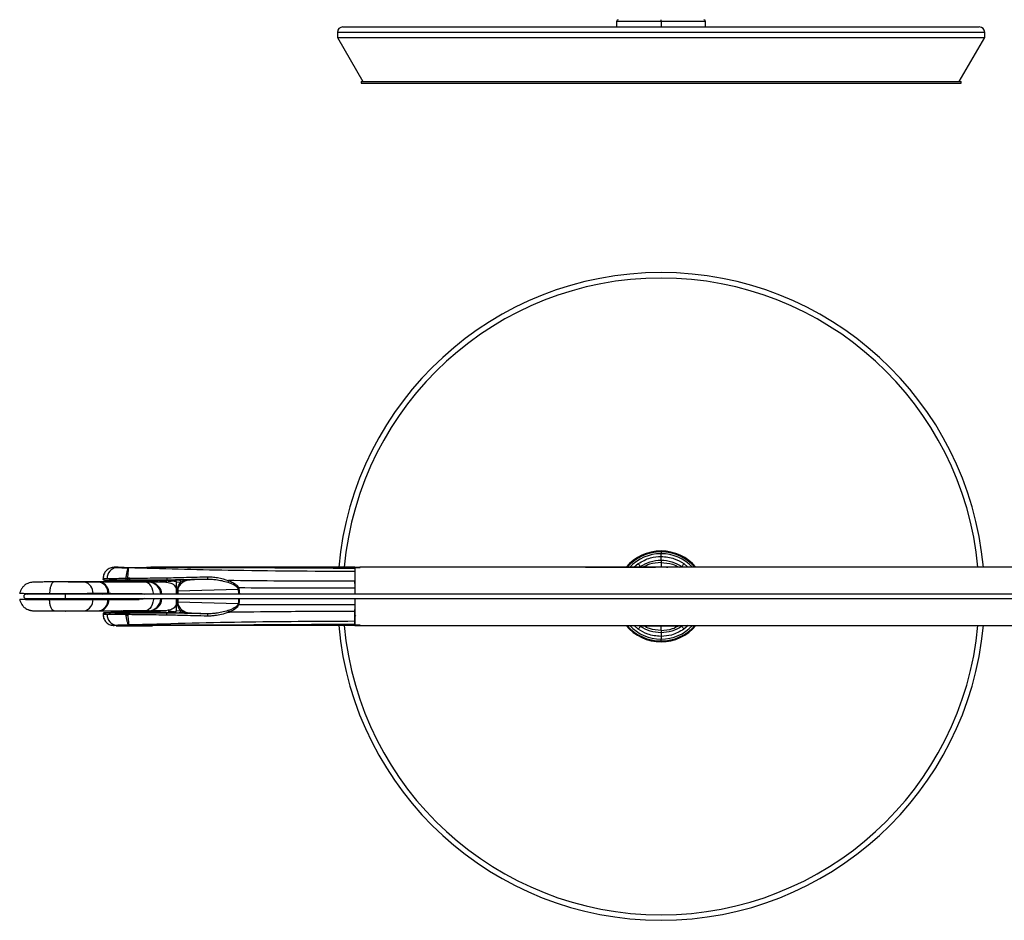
# Model space of a CAD drawing. Header units: millimetres. Extents: x 344 to 1211, y 459 to 1187.
# Tile 1 of 17: x 344 to 615, y 459 to 707. Entities that reach past the tile are written whole.
import ezdxf

# ---------------------------------------------------------------- set-up
doc = ezdxf.new("R2010")
doc.units = ezdxf.units.MM
doc.header["$LTSCALE"] = 5

msp = doc.modelspace()

# ---------------------------------------------------------------- linework, layer by layer
at = {"color": 7, "linetype": 'Continuous', "lineweight": 25}
for p, q in [((520.46, 706.25), (520.46, 706.75)), ((432.96, 704.77), (607.96, 704.77)), ((508.21, 706.25), (508.21, 704.77)), ((520.46, 706.25), (508.21, 706.25)), ((520.46, 706.25), (520.46, 704.77)), ((532.71, 706.25), (520.46, 706.25)), ((532.71, 704.77), (532.71, 706.25)), ((431.46, 703.27), (431.46, 701.89)), ((609.46, 703.27), (431.46, 703.27)), ((431.46, 701.89), (438.46, 689.77)), ((431.46, 701.89), (609.46, 701.89)), ((602.46, 689.77), (609.46, 701.89)), ((609.46, 701.89), (609.46, 703.27)), ((437.96, 689.77), (437.96, 689.27)), ((437.96, 689.77), (520.46, 689.77)), ((437.96, 689.27), (520.46, 689.27)), ((520.46, 689.77), (602.96, 689.77)), ((520.46, 689.27), (602.96, 689.27)), ((602.96, 689.27), (602.96, 689.77)), ((520.46, 560.51), (520.46, 560.01)), ((520.46, 559.24), (520.46, 560.01)), ((370.05, 556.26), (369.62, 556.23)), ((371.15, 556.26), (370.05, 556.26)), ((371.15, 556.26), (371.39, 556.24)), ((371.88, 556.24), (373.38, 556.24)), ((373.38, 556.24), (379.41, 556.24)), ((436.25, 556.26), (380.15, 556.26)), ((436.25, 556.26), (437.65, 556.26)), ((436.25, 556.2), (436.25, 555.93)), ((436.25, 556.19), (436.25, 556.2)), ((436.25, 556.2), (437.62, 556.2)), ((436.25, 556.19), (436.25, 548.82)), ((436.25, 556.19), (437.75, 556.19)), ((436.25, 555.93), (436.25, 555.09)), ((436.25, 555.09), (436.25, 552.41)), ((437.62, 556.2), (437.62, 556.19)), ((437.75, 556.26), (437.65, 556.26)), ((437.65, 556.19), (437.65, 556.26)), ((744.75, 556.26), (437.75, 556.26)), ((437.75, 556.19), (437.75, 556.26)), ((499.73, 556.26), (518.92, 556.26)), ((513.01, 556.26), (514.19, 557.28)), ((514.53, 556.26), (514.76, 556.46)), ((520.46, 557.59), (520.46, 556.26)), ((522, 556.26), (522.37, 556.26)), ((526.16, 556.46), (526.39, 556.26)), ((526.73, 557.28), (527.84, 556.26)), ((367.05, 553.11), (367.17, 553.12)), ((367.45, 552.71), (370.65, 552.71)), ((368.17, 553.21), (368.79, 553.19)), ((370.65, 552.71), (370.63, 552.35)), ((370.63, 552.35), (373.53, 552.25)), ((380.66, 552.35), (370.63, 552.35)), ((379.75, 552.75), (371.51, 552.75)), ((377.76, 552.25), (380.66, 552.35)), ((382.43, 552.67), (380.14, 552.25)), ((382.59, 552.67), (380.3, 552.25)), ((382.76, 552.67), (380.46, 552.25)), ((380.66, 552.35), (380.65, 552.71)), ((380.65, 552.71), (384.55, 552.71)), ((382.43, 552.67), (380.65, 552.61)), ((382.52, 552.71), (382.43, 552.67)), ((382.68, 552.71), (382.59, 552.67)), ((382.85, 552.71), (382.76, 552.67)), ((384.55, 552.71), (384.55, 552.83)), ((386.64, 552.71), (384.55, 552.71)), ((386.61, 552.49), (384.9, 552.29)), ((386.99, 552.57), (386.61, 552.49)), ((386.61, 552.49), (387.13, 552.32)), ((387.99, 552.76), (386.72, 552.7)), ((387.99, 552.76), (388.39, 552.78)), ((395.83, 553.01), (391.38, 552.89)), ((436.25, 552.41), (436.25, 550.52)), ((356.52, 552.25), (353.56, 552.25)), ((356.68, 552.25), (353.75, 552.25)), ((356.95, 552.25), (356.61, 552.25)), ((366.08, 552.17), (356.68, 552.25)), ((372.44, 552.25), (356.95, 552.25)), ((366.34, 552.17), (357.05, 552.25)), ((372.55, 552.25), (357.05, 552.25)), ((366.08, 552.17), (361.99, 552.19)), ((378.59, 552.21), (366.34, 552.17)), ((372.55, 552.25), (372.44, 552.25)), ((377.76, 552.25), (373.53, 552.25)), ((373.65, 552.25), (373.65, 552.23)), ((377.65, 552.21), (377.65, 552.25)), ((380.46, 552.25), (377.65, 552.25)), ((378.94, 552.22), (379.56, 552.22)), ((379.03, 552.22), (379.67, 552.22)), ((384.28, 552.22), (379.72, 552.22)), ((380.14, 552.25), (380.3, 552.25)), ((380.3, 552.25), (380.46, 552.25)), ((380.46, 552.25), (384.28, 552.22)), ((384.56, 552.25), (384.28, 552.22)), ((384.28, 552.22), (384.93, 552.08)), ((387.15, 552.21), (388.43, 552.26)), ((387.15, 552.21), (387.15, 548.96)), ((387.38, 549.74), (387.38, 548.86)), ((404.16, 550.2), (387.56, 549.74)), ((387.56, 549.74), (387.56, 548.86)), ((436.25, 550.52), (436.25, 548.86)), ((344.15, 549.11), (345.75, 549.05)), ((345.75, 547.46), (344.15, 547.4)), ((345.75, 549.05), (363.04, 549.05)), ((345.75, 547.46), (363.04, 547.46)), ((356.69, 548.86), (345.83, 548.86)), ((345.83, 547.66), (356.69, 547.66)), ((753.36, 548.86), (356.69, 548.86)), ((356.69, 547.66), (753.36, 547.66)), ((363.04, 549.05), (364, 549.11)), ((363.04, 549.05), (367.3, 549.05)), ((364, 547.4), (363.04, 547.46)), ((363.04, 547.46), (367.3, 547.46)), ((367.3, 549.05), (368.26, 549.11)), ((367.3, 549.05), (376.95, 549.05)), ((368.26, 547.4), (367.3, 547.46)), ((367.3, 547.46), (376.95, 547.46)), ((387.15, 547.66), (387.15, 544.3)), ((387.38, 547.66), (387.38, 546.77)), ((387.56, 547.66), (387.56, 546.77)), ((436.25, 547.66), (436.25, 540.32)), ((436.25, 547.66), (436.25, 545.99)), ((353.56, 544.26), (356.52, 544.26)), ((353.75, 544.26), (356.68, 544.26)), ((356.68, 544.26), (366.08, 544.34)), ((356.69, 544.26), (356.95, 544.26)), ((356.95, 544.26), (372.44, 544.26)), ((357.05, 544.26), (366.34, 544.34)), ((357.05, 544.26), (372.55, 544.26)), ((361.99, 544.32), (366.08, 544.34)), ((366.34, 544.34), (378.59, 544.3)), ((372.04, 544.26), (369.24, 544.16)), ((372.04, 544.26), (379.26, 544.26)), ((372.15, 544.26), (372.15, 544.26)), ((379.56, 544.29), (378.94, 544.29)), ((379.17, 544.28), (379.03, 544.29)), ((379.67, 544.29), (379.03, 544.29)), ((379.12, 544.26), (380.46, 544.26)), ((379.15, 544.26), (379.15, 544.28)), ((382.06, 544.16), (379.26, 544.26)), ((379.72, 544.29), (384.28, 544.29)), ((380.3, 544.26), (380.14, 544.26)), ((380.35, 544.22), (380.14, 544.26)), ((380.3, 544.26), (380.19, 544.26)), ((380.46, 544.26), (380.3, 544.26)), ((380.55, 544.21), (380.3, 544.26)), ((384.28, 544.29), (380.46, 544.26)), ((380.76, 544.2), (380.46, 544.26)), ((384.93, 544.44), (384.28, 544.29)), ((384.56, 544.26), (384.28, 544.29)), ((386.61, 544.02), (384.9, 544.22)), ((388.43, 544.25), (387.15, 544.3)), ((387.56, 546.77), (404.16, 546.31)), ((436.25, 545.99), (436.25, 544.1)), ((367.17, 543.39), (367.05, 543.41)), ((367.12, 543.26), (367.05, 543.26)), ((367.45, 543.81), (372.1, 543.81)), ((368.79, 543.32), (368.17, 543.3)), ((369.24, 544.16), (369.25, 543.91)), ((369.24, 544.16), (382.06, 544.16)), ((369.25, 543.91), (382.05, 543.91)), ((372.15, 543.91), (372.15, 543.81)), ((379.15, 543.81), (379.15, 543.91)), ((379.5, 543.81), (379.15, 543.89)), ((379.15, 543.88), (379.45, 543.81)), ((379.2, 543.81), (384.55, 543.81)), ((382.43, 543.84), (380.33, 543.91)), ((382.05, 543.91), (382.06, 544.16)), ((382.76, 543.84), (382.05, 543.97)), ((382.59, 543.84), (382.05, 543.94)), ((382.43, 543.84), (382.05, 543.91)), ((382.52, 543.81), (382.43, 543.84)), ((382.68, 543.81), (382.59, 543.84)), ((382.85, 543.81), (382.76, 543.84)), ((384.55, 543.68), (384.55, 543.81)), ((384.55, 543.81), (386.64, 543.81)), ((386.61, 544.02), (387.13, 544.19)), ((386.99, 543.94), (386.61, 544.02)), ((386.72, 543.81), (387.99, 543.75)), ((388.37, 543.73), (387.99, 543.75)), ((391.38, 543.62), (395.83, 543.5)), ((436.25, 544.1), (436.25, 541.42)), ((436.27, 542.69), (436.27, 544.06)), ((370.05, 540.26), (369.62, 540.29)), ((370.8, 540.26), (370.05, 540.26)), ((370.8, 540.25), (370.65, 540.11)), ((373.85, 540.11), (370.65, 540.11)), ((380.65, 540.11), (373.85, 540.11)), ((436.25, 540.26), (380.5, 540.26)), ((436.25, 541.42), (436.25, 540.58)), ((436.25, 540.58), (436.25, 540.31)), ((437.75, 540.32), (436.25, 540.32)), ((436.25, 540.31), (437.62, 540.31)), ((436.25, 540.26), (437.65, 540.26)), ((437.65, 540.26), (437.65, 540.32)), ((437.65, 540.26), (437.75, 540.26)), ((437.75, 540.26), (437.75, 540.32)), ((437.75, 540.26), (744.75, 540.26)), ((499.73, 540.26), (518.8, 540.26)), ((514.19, 539.23), (513.08, 540.26)), ((514.76, 540.05), (514.53, 540.26)), ((515.61, 540.26), (515.46, 540.11)), ((521.85, 540.11), (515.46, 540.11)), ((520.46, 538.92), (520.46, 540.11)), ((525.46, 540.11), (521.85, 540.11)), ((525.46, 540.11), (525.31, 540.26)), ((526.39, 540.26), (526.16, 540.05)), ((527.9, 540.26), (526.73, 539.23)), ((520.46, 537.27), (520.46, 536.5)), ((520.46, 536.01), (520.46, 536.5))]:
    msp.add_line(p, q, dxfattribs=at)
at = {"color": 7, "linetype": 'Continuous', "lineweight": 25, "flags": 128}
for points in [[(520.46, 558.25), (520.46, 558.27), (520.46, 558.33), (520.46, 558.42), (520.46, 558.55), (520.46, 558.7), (520.46, 558.87), (520.46, 559.05), (520.46, 559.24)], [(372.08, 556.2), (371.34, 556.2), (370.75, 556.2)], [(514.76, 556.46), (514.75, 556.48), (514.71, 556.53), (514.66, 556.6), (514.59, 556.7), (514.5, 556.83), (514.41, 556.97), (514.3, 557.12), (514.19, 557.28)], [(526.16, 556.46), (526.17, 556.48), (526.2, 556.53), (526.26, 556.6), (526.33, 556.7), (526.41, 556.83), (526.51, 556.97), (526.62, 557.12), (526.73, 557.28)], [(374.37, 553.26), (374.12, 553.26), (373.92, 553.27)], [(357.05, 552.25), (357.03, 552.25), (357, 552.25), (356.97, 552.25), (356.95, 552.25), (356.95, 552.25)], [(380.91, 548.86), (380.88, 549.15), (380.75, 549.85), (380.53, 550.51), (380.24, 551.08), (379.89, 551.55), (379.48, 551.91), (379.05, 552.13), (378.59, 552.21)], [(345.75, 549.05), (346.05, 548.99), (346.26, 548.86)], [(346.26, 547.66), (346.05, 547.52), (345.75, 547.46)], [(362.73, 548.86), (362.86, 548.99), (363.04, 549.05)], [(363.04, 547.46), (362.86, 547.52), (362.73, 547.66)], [(364.27, 549.11), (366.5, 549.11), (368.26, 549.11)], [(364.27, 547.4), (366.5, 547.4), (368.26, 547.4)], [(366.99, 548.86), (367.12, 548.99), (367.3, 549.05)], [(367.3, 547.46), (367.12, 547.52), (366.99, 547.66)], [(368.26, 549.11), (368.32, 549.11), (368.36, 549.11)], [(368.36, 547.4), (368.31, 547.4), (368.26, 547.4)], [(380.91, 547.66), (380.88, 547.37), (380.75, 546.66), (380.53, 546), (380.24, 545.43), (379.89, 544.96), (379.48, 544.6), (379.05, 544.38), (378.59, 544.3)], [(374.37, 543.25), (374.12, 543.25), (373.92, 543.24)], [(436.25, 540.31), (436.26, 541.68), (436.27, 542.69)], [(371.65, 540.31), (371.15, 540.31), (370.75, 540.31)], [(514.76, 540.05), (514.75, 540.03), (514.71, 539.98), (514.66, 539.91), (514.59, 539.81), (514.5, 539.68), (514.41, 539.54), (514.3, 539.39), (514.19, 539.23)], [(526.16, 540.05), (526.17, 540.03), (526.2, 539.98), (526.26, 539.91), (526.33, 539.81), (526.41, 539.68), (526.51, 539.54), (526.62, 539.39), (526.73, 539.23)], [(520.46, 538.26), (520.46, 538.24), (520.46, 538.18), (520.46, 538.09), (520.46, 537.96), (520.46, 537.81), (520.46, 537.64), (520.46, 537.46), (520.46, 537.27)]]:
    msp.add_lwpolyline(points, dxfattribs=at)
at = {"color": 7, "linetype": 'Continuous', "lineweight": 25}
for centre, radius, start, end in [((508.71, 706.25), 0.5, 90.5, 180), ((532.21, 706.25), 0.5, 0, 89.5), ((432.96, 703.27), 1.5, 90, 180), ((607.96, 703.27), 1.5, 0, 90), ((520.46, 548.26), 89, 5.1571, 174.8429), ((520.46, 548.26), 87.5, 5.2458, 174.7542), ((520.46, 548.26), 12.5, 39.7918, 140.2082), ((520.46, 548.26), 12.25, 90, 139.2272), ((520.46, 548.26), 12.25, 40.7728, 90), ((520.46, 548.26), 11.75, 90, 137.1096), ((520.46, 548.26), 11.75, 42.8904, 90), ((371.05, 553.34), 2.88, 95.8398, 182.6433), ((370.05, 553.26), 3, 155.8974, 180), ((373.86, 553.16), 0.581, 170.0508, 213.4603), ((371.65, 553.15), 2.18, 351.801, 2.6431), ((366.7, 553.15), 7.16, 357.4913, 0.8217), ((370.52, 553.15), 3.41, 354.7061, 1.735), ((370.98, 553.15), 3.4, 354.6517, 1.771), ((387.96, 552.29), 0.476, 356.9988, 85.9376), ((392.91, 553.37), 2.94, 352.9449, 5.4776), ((403.17, 551.83), 1.85, 154.2753, 169.9959), ((356.52, 534.6), 17.66, 89.4679, 90.5321), ((356.62, 544.23), 8.02, 89.2413, 90.0528), ((361.25, 549.26), 3.03, 357.2089, 75.8854), ((365.35, 549.24), 3.01, 357.4693, 75.9826), ((365.59, 549.22), 3.04, 357.9649, 75.6599), ((379.33, 548.62), 3.6, 3.7091, 86.3443), ((379.49, 548.58), 3.64, 4.2797, 87.2914), ((379.58, 548.55), 3.67, 4.7694, 87.778), ((405.46, 547.59), 3.23, 111.5939, 115.5457), ((404.95, 546.78), 3.51, 99.6518, 103.0771), ((345.83, 548.26), 0.6, 90, 270), ((346.81, 548.26), 9.9, 356.5246, 3.4754), ((361.25, 547.25), 3.03, 284.1146, 2.7911), ((365.35, 547.27), 3.01, 284.0174, 2.5307), ((365.59, 547.29), 3.04, 284.3401, 2.0351), ((379.33, 547.89), 3.6, 273.6556, 356.2909), ((379.49, 547.93), 3.64, 272.7086, 355.7203), ((379.58, 547.96), 3.67, 272.222, 355.2306), ((356.52, 561.92), 17.66, 269.4679, 270.5321), ((356.62, 552.28), 8.03, 269.947, 270.7584), ((356.95, 547.91), 3.65, 270.0001, 271.6466), ((387.96, 544.22), 0.476, 274.0619, 3.0021), ((403.17, 544.68), 1.85, 190.0044, 205.7248), ((405.46, 548.92), 3.23, 244.462, 248.4127), ((404.95, 549.73), 3.51, 256.9232, 260.3485), ((370.05, 543.26), 3, 180, 204.1028), ((371.05, 543.17), 2.88, 177.3566, 264.1601), ((373.94, 543.37), 0.664, 152.1922, 188.201), ((380.85, 536.04), 10.36, 136.1818, 136.7508), ((395.2, 563.21), 29.36, 223.0994, 223.2418), ((370.52, 543.36), 3.41, 358.2649, 5.294), ((370.98, 543.36), 3.4, 358.229, 5.3483), ((392.91, 543.14), 2.94, 354.5224, 7.0551), ((520.46, 548.26), 89, 185.1571, 354.8429), ((520.46, 548.26), 87.5, 185.2458, 354.7542), ((520.46, 548.26), 12.5, 219.7918, 320.2082), ((520.46, 548.26), 12.25, 220.7728, 270), ((520.46, 548.26), 11.75, 222.8904, 270), ((520.46, 548.26), 12.25, 270, 319.2272), ((520.46, 548.26), 11.75, 270, 317.1096)]:
    msp.add_arc(centre, radius, start, end, dxfattribs=at)
for points, knots in [([(514.19, 557.28), (515.28, 557.9), (517.24, 559.02), (519.47, 559.18), (520.46, 559.24)], [0, 0, 0, 0, 0.559699, 1, 1, 1, 1]), ([(514.76, 556.46), (515.64, 556.98), (517.4, 558.01), (519.44, 558.17), (520.46, 558.25)], [0, 0, 0, 0, 0.500029, 1, 1, 1, 1]), ([(520.46, 559.24), (521.71, 559.13), (523.95, 558.94), (525.88, 557.78), (526.73, 557.28)], [0, 0, 0, 0, 0.558959, 1, 1, 1, 1]), ([(520.46, 558.25), (521.48, 558.17), (523.52, 558.01), (525.28, 556.98), (526.16, 556.46)], [0, 0, 0, 0, 0.49997, 1, 1, 1, 1]), ([(520.46, 558.25), (520.46, 558.21), (520.46, 558.13), (520.46, 557.75), (520.46, 557.59)], [0, 0, 0, 0, 0.559973, 1, 1, 1, 1]), ([(370.08, 556.25), (369.7, 556.22), (369.12, 556.16), (368.41, 555.78), (367.93, 555.39), (367.54, 554.9), (367.16, 554.2), (367.1, 553.61), (367.07, 553.23)], [0, 0, 0, 0, 0.23922, 0.368208, 0.499998, 0.631789, 0.760778, 1, 1, 1, 1]), ([(370.05, 556.26), (370.09, 556.25), (370.16, 556.25), (370.57, 556.22), (370.75, 556.2)], [0, 0, 0, 0, 0.561089, 1, 1, 1, 1]), ([(370.75, 556.2), (370.95, 556.2), (371.35, 556.18), (372.41, 556.16), (373.38, 556.12), (374.03, 556.09)], [0, 0, 0, 0, 0.240347, 0.489901, 1, 1, 1, 1]), ([(372.08, 556.2), (371.81, 556.22), (371.27, 556.25), (371.19, 556.25), (371.15, 556.26)], [0, 0, 0, 0, 0.503051, 1, 1, 1, 1]), ([(379.27, 556.19), (379.05, 556.18), (378.61, 556.15), (377.74, 556.1), (376.76, 556.08), (375.71, 556.09), (374.66, 556.12), (373.68, 556.15), (372.78, 556.17), (372.32, 556.19), (372.08, 556.2)], [0, 0, 0, 0, 0.117829, 0.242202, 0.36989, 0.498375, 0.624845, 0.747346, 0.871289, 1, 1, 1, 1]), ([(374.03, 556.09), (373.99, 556.08), (373.95, 556.06), (373.88, 555.97), (373.81, 555.85), (373.75, 555.68), (373.71, 555.56), (373.68, 555.46), (373.62, 555.26), (373.57, 555.01), (373.51, 554.72), (373.47, 554.5), (373.43, 554.29), (373.41, 554.12), (373.35, 553.77), (373.31, 553.44), (373.28, 553.26)], [0, 0, 0, 0, 0.125049, 0.147313, 0.250421, 0.37581, 0.378078, 0.394468, 0.501262, 0.58663, 0.61242, 0.751813, 0.753775, 0.769629, 0.876299, 1, 1, 1, 1]), ([(373.81, 553.35), (373.85, 553.7), (373.94, 554.41), (374.02, 555.29), (374.05, 555.93), (374.03, 556.04), (374.03, 556.09)], [0, 0, 0, 0, 0.2491457, 0.4991041, 0.7494748, 1, 1, 1, 1]), ([(436.25, 555.09), (424.63, 555.15), (403.88, 555.25), (383.15, 555.84), (374.03, 556.09)], [0, 0, 0, 0, 0.559875, 1, 1, 1, 1]), ([(380.15, 556.26), (380.11, 556.25), (380.03, 556.24), (379.52, 556.21), (379.27, 556.19)], [0, 0, 0, 0, 0.495874, 1, 1, 1, 1]), ([(379.27, 556.19), (379.52, 556.21), (380.03, 556.24), (380.11, 556.25), (380.15, 556.26)], [0, 0, 0, 0, 0.503959, 1, 1, 1, 1]), ([(436.25, 555.93), (425.61, 556), (406.62, 556.12), (387.63, 556.17), (379.27, 556.19)], [0, 0, 0, 0, 0.5599938, 1, 1, 1, 1]), ([(436.25, 556.26), (436.25, 556.25), (436.25, 556.25), (436.25, 556.21), (436.25, 556.2)], [0, 0, 0, 0, 0.559982, 1, 1, 1, 1]), ([(437.65, 556.26), (437.64, 556.25), (437.63, 556.25), (437.63, 556.21), (437.62, 556.2)], [0, 0, 0, 0, 0.559098, 1, 1, 1, 1]), ([(514.76, 556.46), (514.81, 556.46), (514.88, 556.47), (514.95, 556.29), (514.97, 556.26)], [0, 0, 0, 0, 0.7922551, 1, 1, 1, 1]), ([(520.46, 557.59), (519.39, 557.51), (517.61, 557.38), (516.05, 556.56), (515.44, 556.23)], [0, 0, 0, 0, 0.6058879, 1, 1, 1, 1]), ([(520.46, 557.59), (521.53, 557.51), (523.28, 557.38), (524.83, 556.57), (525.43, 556.26)], [0, 0, 0, 0, 0.612858, 1, 1, 1, 1]), ([(526.16, 556.46), (526.1, 556.46), (526.04, 556.47), (525.97, 556.29), (525.95, 556.26)], [0, 0, 0, 0, 0.792255, 1, 1, 1, 1]), ([(367.05, 553.26), (367.09, 553.25), (367.19, 553.25), (367.83, 553.22), (368.17, 553.21)], [0, 0, 0, 0, 0.479869, 1, 1, 1, 1]), ([(367.45, 552.71), (367.4, 552.71), (367.32, 552.72), (367.23, 552.77), (367.16, 552.82), (367.11, 552.88), (367.06, 552.98), (367.05, 553.06), (367.05, 553.11)], [0, 0, 0, 0, 0.240146, 0.368893, 0.499996, 0.631633, 0.760536, 1, 1, 1, 1]), ([(367.17, 553.12), (367.27, 553.13), (367.44, 553.16), (368.35, 553.18), (368.79, 553.19)], [0, 0, 0, 0, 0.521984, 1, 1, 1, 1]), ([(367.45, 552.71), (367.54, 552.72), (367.71, 552.75), (368.67, 552.78), (369.1, 552.79)], [0, 0, 0, 0, 0.56075, 1, 1, 1, 1]), ([(368.79, 553.19), (369.41, 553.2), (370.67, 553.23), (372.41, 553.25), (373.28, 553.26)], [0, 0, 0, 0, 0.500375, 1, 1, 1, 1]), ([(368.79, 553.19), (368.79, 553.14), (368.8, 553.06), (368.84, 552.97), (368.88, 552.9), (368.93, 552.85), (369, 552.8), (369.06, 552.79), (369.1, 552.79)], [0, 0, 0, 0, 0.241382, 0.37075, 0.50247, 0.63383, 0.76216, 1, 1, 1, 1]), ([(369.1, 552.79), (369.78, 552.8), (370.99, 552.82), (372.64, 552.83), (373.37, 552.83)], [0, 0, 0, 0, 0.559809, 1, 1, 1, 1]), ([(373.28, 553.26), (373.38, 553.25), (373.57, 553.25), (373.75, 553.25), (373.83, 553.25)], [0, 0, 0, 0, 0.560037, 1, 1, 1, 1]), ([(373.37, 552.83), (373.45, 552.84), (373.6, 552.84), (373.75, 552.84), (373.81, 552.84)], [0, 0, 0, 0, 0.560049, 1, 1, 1, 1]), ([(373.81, 553.35), (373.82, 553.35), (373.84, 553.34), (373.85, 553.33), (373.86, 553.32)], [0, 0, 0, 0, 0.5469793, 1, 1, 1, 1]), ([(373.83, 553.25), (373.83, 553.26), (373.84, 553.27), (373.83, 553.3), (373.82, 553.33), (373.81, 553.34), (373.81, 553.35)], [0, 0, 0, 0, 0.2470439, 0.516903, 0.7472738, 1, 1, 1, 1]), ([(373.81, 552.84), (373.82, 552.84), (373.84, 552.84), (373.85, 552.84), (373.86, 552.84)], [0, 0, 0, 0, 0.5558559, 1, 1, 1, 1]), ([(373.83, 553.25), (373.84, 553.25), (373.85, 553.25), (373.86, 553.25), (373.87, 553.25)], [0, 0, 0, 0, 0.5630324, 1, 1, 1, 1]), ([(373.86, 553.32), (373.87, 553.31), (373.89, 553.3), (373.91, 553.28), (373.92, 553.27)], [0, 0, 0, 0, 0.560485, 1, 1, 1, 1]), ([(373.87, 553.25), (373.87, 553.26), (373.87, 553.29), (373.86, 553.31), (373.86, 553.32)], [0, 0, 0, 0, 0.5292059, 1, 1, 1, 1]), ([(373.86, 552.84), (373.87, 552.84), (373.89, 552.84), (373.9, 552.84), (373.91, 552.84)], [0, 0, 0, 0, 0.560895, 1, 1, 1, 1]), ([(373.87, 553.25), (373.88, 553.25), (373.9, 553.25), (373.91, 553.25), (373.92, 553.25)], [0, 0, 0, 0, 0.560946, 1, 1, 1, 1]), ([(373.91, 552.84), (373.99, 552.84), (374.14, 552.84), (374.29, 552.84), (374.36, 552.84)], [0, 0, 0, 0, 0.560227, 1, 1, 1, 1]), ([(373.92, 553.27), (373.92, 553.27), (373.92, 553.26), (373.92, 553.26), (373.92, 553.25)], [0, 0, 0, 0, 0.560278, 1, 1, 1, 1]), ([(373.92, 553.25), (374.01, 553.25), (374.16, 553.25), (374.31, 553.26), (374.37, 553.26)], [0, 0, 0, 0, 0.560227, 1, 1, 1, 1]), ([(374.36, 552.84), (376.23, 552.83), (379.63, 552.83), (383.03, 552.83), (384.55, 552.83)], [0, 0, 0, 0, 0.551609, 1, 1, 1, 1]), ([(374.37, 553.26), (376.25, 553.28), (379.64, 553.33), (383.04, 553.37), (384.56, 553.38)], [0, 0, 0, 0, 0.552043, 1, 1, 1, 1]), ([(382.59, 552.67), (382.56, 552.67), (382.51, 552.67), (382.45, 552.67), (382.43, 552.67)], [0, 0, 0, 0, 0.5595874, 1, 1, 1, 1]), ([(382.59, 552.67), (382.63, 552.67), (382.68, 552.67), (382.74, 552.67), (382.76, 552.67)], [0, 0, 0, 0, 0.559587, 1, 1, 1, 1]), ([(382.76, 552.67), (383.49, 552.66), (384.77, 552.63), (386.06, 552.53), (386.61, 552.49)], [0, 0, 0, 0, 0.565052, 1, 1, 1, 1]), ([(384.56, 553.38), (384.56, 553.35), (384.56, 553.29), (384.56, 553.19), (384.56, 553.09), (384.56, 552.99), (384.56, 552.92), (384.56, 552.87), (384.55, 552.83), (384.55, 552.83), (384.55, 552.83)], [0, 0, 0, 0, 0.119244, 0.24777, 0.382345, 0.518653, 0.652039, 0.778412, 0.894891, 1, 1, 1, 1]), ([(384.55, 552.83), (385.36, 552.84), (387.18, 552.87), (390.94, 552.93), (393.89, 552.98), (395.83, 553.01)], [0, 0, 0, 0, 0.216939, 0.482925, 1, 1, 1, 1]), ([(384.56, 553.38), (385.37, 553.4), (387.19, 553.45), (390.95, 553.55), (393.9, 553.61), (395.84, 553.66)], [0, 0, 0, 0, 0.216929, 0.482964, 1, 1, 1, 1]), ([(386.64, 552.71), (386.64, 552.71), (386.66, 552.71), (386.68, 552.7), (386.69, 552.7), (386.71, 552.7), (386.72, 552.7)], [0, 0, 0, 0, 0.11344, 0.241188, 0.460849, 1, 1, 1, 1]), ([(386.72, 552.7), (386.72, 552.7), (386.73, 552.7), (386.76, 552.7), (386.81, 552.69), (386.88, 552.66), (386.96, 552.6), (387.04, 552.53), (387.09, 552.44), (387.14, 552.34), (387.14, 552.26), (387.15, 552.21)], [0, 0, 0, 0, 0.0468165, 0.0939692, 0.1967945, 0.2872351, 0.4241609, 0.5834109, 0.6875903, 0.8095622, 1, 1, 1, 1]), ([(391.38, 552.89), (391.09, 552.86), (390.56, 552.81), (389.86, 552.59), (389.29, 552.33), (388.8, 552.01), (388.37, 551.64), (388.05, 551.24), (387.83, 550.87), (387.69, 550.53), (387.58, 550.16), (387.57, 549.88), (387.56, 549.74)], [0, 0, 0, 0, 0.195319, 0.351366, 0.477663, 0.585541, 0.698989, 0.793582, 0.847783, 0.89576, 0.950045, 1, 1, 1, 1]), ([(388.39, 552.78), (388.73, 552.79), (389.62, 552.83), (390.71, 552.87), (391.38, 552.89)], [0, 0, 0, 0, 0.381703, 1, 1, 1, 1]), ([(388.43, 552.26), (388.61, 552.34), (389, 552.51), (389.99, 552.77), (390.81, 552.84), (391.38, 552.89)], [0, 0, 0, 0, 0.198309, 0.452893, 1, 1, 1, 1]), ([(395.83, 553.01), (396.16, 553.01), (396.91, 553.01), (398.2, 552.87), (399.73, 552.61), (400.8, 552.31), (401.35, 552.15)], [0, 0, 0, 0, 0.1748513, 0.3989344, 0.6886856, 1, 1, 1, 1]), ([(395.84, 553.66), (396.23, 553.65), (397.13, 553.64), (399.06, 553.39), (400.52, 552.93), (401.5, 552.63)], [0, 0, 0, 0, 0.199555, 0.464463, 1, 1, 1, 1]), ([(401.5, 552.63), (402.12, 552.37), (402.99, 551.99), (403.92, 551.24), (404.16, 550.79), (404.27, 550.59)], [0, 0, 0, 0, 0.572679, 0.810383, 1, 1, 1, 1]), ([(402.97, 552.61), (402.69, 552.61), (402.21, 552.62), (401.72, 552.63), (401.5, 552.63)], [0, 0, 0, 0, 0.5599969, 1, 1, 1, 1]), ([(436.25, 552.41), (430.04, 552.41), (418.94, 552.4), (407.85, 552.55), (402.97, 552.61)], [0, 0, 0, 0, 0.559966, 1, 1, 1, 1]), ([(436.27, 551.85), (436.27, 551.91), (436.27, 552.02), (436.27, 552.18), (436.27, 552.33), (436.27, 552.41), (436.27, 552.45)], [0, 0, 0, 0, 0.249278, 0.500007, 0.750266, 1, 1, 1, 1]), ([(349.64, 552.21), (349.34, 552.21), (348.72, 552.2), (347.8, 552.18), (346.91, 552.1), (346.04, 551.76), (345.49, 551.36), (345.17, 551.05), (344.88, 550.72), (344.64, 550.37), (344.44, 550.01), (344.23, 549.54), (344.16, 549.2), (344.11, 548.97)], [0, 0, 0, 0, 0.137958, 0.284302, 0.500423, 0.647054, 0.703342, 0.751283, 0.793783, 0.833891, 0.873964, 0.91515, 1, 1, 1, 1]), ([(353.42, 552.25), (352.67, 552.25), (351.22, 552.23), (350.16, 552.22), (349.64, 552.21)], [0, 0, 0, 0, 0.514309, 1, 1, 1, 1]), ([(353.56, 552.25), (353.39, 552.19), (353.06, 552.06), (352.67, 551.24), (352.41, 550.22), (352.34, 549.48), (352.31, 549.1)], [0, 0, 0, 0, 0.279703, 0.559408, 0.779703, 1, 1, 1, 1]), ([(353.56, 552.25), (353.54, 552.25), (353.49, 552.25), (353.44, 552.25), (353.42, 552.25)], [0, 0, 0, 0, 0.559938, 1, 1, 1, 1]), ([(353.75, 552.25), (353.72, 552.25), (353.65, 552.25), (353.59, 552.25), (353.56, 552.25)], [0, 0, 0, 0, 0.560301, 1, 1, 1, 1]), ([(361.99, 552.19), (361.27, 552.19), (359.88, 552.2), (357.61, 552.22), (355.55, 552.24), (354.35, 552.25), (353.75, 552.25)], [0, 0, 0, 0, 0.29482, 0.570379, 0.787564, 1, 1, 1, 1]), ([(356.72, 552.25), (356.71, 552.25), (356.7, 552.25), (356.69, 552.25), (356.68, 552.25)], [0, 0, 0, 0, 0.611007, 1, 1, 1, 1]), ([(357.05, 552.25), (356.99, 552.25), (356.88, 552.25), (356.77, 552.25), (356.72, 552.25)], [0, 0, 0, 0, 0.569363, 1, 1, 1, 1]), ([(366.34, 552.17), (366.29, 552.17), (366.21, 552.17), (366.12, 552.17), (366.08, 552.17)], [0, 0, 0, 0, 0.56, 1, 1, 1, 1]), ([(378.94, 552.22), (378.83, 552.22), (378.62, 552.22), (378.03, 552.21), (377.12, 552.21), (376.05, 552.21), (375.14, 552.22), (374.67, 552.22), (374.43, 552.22)], [0, 0, 0, 0, 0.135542, 0.269467, 0.499999, 0.730531, 0.864413, 1, 1, 1, 1]), ([(377.65, 552.25), (377.81, 552.25), (378.35, 552.25), (378.93, 552.24), (379.3, 552.23), (379.12, 552.23), (379.03, 552.22)], [0, 0, 0, 0, 0.125347, 0.416898, 0.708449, 1, 1, 1, 1]), ([(379.56, 552.22), (379.41, 552.22), (379.14, 552.21), (378.75, 552.21), (378.59, 552.21)], [0, 0, 0, 0, 0.593156, 1, 1, 1, 1]), ([(379.03, 552.22), (379.01, 552.22), (378.98, 552.22), (378.95, 552.22), (378.94, 552.22)], [0, 0, 0, 0, 0.560025, 1, 1, 1, 1]), ([(379.67, 552.22), (379.65, 552.22), (379.61, 552.22), (379.58, 552.22), (379.56, 552.22)], [0, 0, 0, 0, 0.560127, 1, 1, 1, 1]), ([(379.72, 552.22), (379.71, 552.22), (379.69, 552.22), (379.68, 552.22), (379.67, 552.22)], [0, 0, 0, 0, 0.559992, 1, 1, 1, 1]), ([(384.93, 552.08), (385.17, 552.04), (385.86, 551.92), (386.69, 551.33), (387.03, 550.71), (387.15, 550.51)], [0, 0, 0, 0, 0.260716, 0.76101, 1, 1, 1, 1]), ([(388.43, 552.26), (388.19, 551.98), (387.82, 551.55), (387.51, 550.74), (387.4, 550.19), (387.39, 549.89), (387.38, 549.74)], [0, 0, 0, 0, 0.487133, 0.736807, 0.872014, 1, 1, 1, 1]), ([(401.35, 552.15), (401.94, 551.94), (402.87, 551.61), (403.8, 550.98), (404.02, 550.59), (404.06, 550.5)], [0, 0, 0, 0, 0.59007, 0.9151, 1, 1, 1, 1]), ([(404.06, 550.5), (404.09, 550.45), (404.13, 550.35), (404.15, 550.25), (404.16, 550.2)], [0, 0, 0, 0, 0.573226, 1, 1, 1, 1]), ([(404.16, 550.2), (404.22, 549.82), (404.29, 549.38), (404.31, 548.92), (404.31, 548.86)], [0, 0, 0, 0, 0.850585, 1, 1, 1, 1]), ([(404.27, 550.59), (404.29, 550.53), (404.33, 550.41), (404.36, 550.29), (404.37, 550.24)], [0, 0, 0, 0, 0.57207, 1, 1, 1, 1]), ([(436.25, 550.52), (430.28, 550.52), (419.62, 550.51), (408.96, 550.57), (404.27, 550.59)], [0, 0, 0, 0, 0.56, 1, 1, 1, 1]), ([(404.37, 550.24), (404.43, 549.86), (404.5, 549.4), (404.51, 548.93), (404.51, 548.86)], [0, 0, 0, 0, 0.842628, 1, 1, 1, 1]), ([(344.11, 547.54), (344.16, 547.29), (344.24, 546.91), (344.47, 546.4), (344.81, 545.81), (345.25, 545.34), (345.8, 544.94), (346.21, 544.72), (346.53, 544.58), (346.76, 544.5), (346.97, 544.44), (347.25, 544.37), (347.54, 544.34), (347.9, 544.32), (348.43, 544.31), (349.11, 544.3), (349.47, 544.3)], [0, 0, 0, 0, 0.073268, 0.111954, 0.154428, 0.260668, 0.317899, 0.369023, 0.391988, 0.414326, 0.438025, 0.465512, 0.540251, 0.65231, 0.811149, 1, 1, 1, 1]), ([(344.15, 549.11), (344.15, 549.11), (344.15, 549.11), (344.33, 549.11), (344.75, 549.11), (345.45, 549.11), (346.56, 549.1), (348.23, 549.1), (350.15, 549.1), (351.59, 549.1), (352.31, 549.1)], [0, 0, 0, 0, 0.0219773, 0.1408047, 0.2496979, 0.3487895, 0.5177871, 0.6825078, 0.8431756, 1, 1, 1, 1]), ([(352.31, 547.41), (351.59, 547.41), (350.15, 547.41), (348.23, 547.41), (346.56, 547.41), (345.31, 547.4), (344.47, 547.4), (344.15, 547.4), (344.15, 547.4), (344.15, 547.4)], [0, 0, 0, 0, 0.1568591, 0.3175668, 0.4823345, 0.6513862, 0.8035996, 0.9780224, 1, 1, 1, 1]), ([(352.31, 549.1), (353.28, 549.1), (355.25, 549.1), (358.32, 549.1), (361.35, 549.11), (363.09, 549.11), (364, 549.11)], [0, 0, 0, 0, 0.24614, 0.498341, 0.739339, 1, 1, 1, 1]), ([(364, 547.4), (363.09, 547.4), (361.35, 547.4), (358.32, 547.41), (355.25, 547.41), (353.28, 547.41), (352.31, 547.41)], [0, 0, 0, 0, 0.260528, 0.501624, 0.753796, 1, 1, 1, 1]), ([(353.56, 544.26), (353.39, 544.32), (353.06, 544.45), (352.67, 545.27), (352.41, 546.29), (352.34, 547.03), (352.31, 547.41)], [0, 0, 0, 0, 0.279703, 0.559408, 0.779703, 1, 1, 1, 1]), ([(364, 549.11), (364.05, 549.11), (364.14, 549.11), (364.23, 549.11), (364.27, 549.11)], [0, 0, 0, 0, 0.560126, 1, 1, 1, 1]), ([(364.27, 547.4), (364.22, 547.4), (364.13, 547.4), (364.04, 547.4), (364, 547.4)], [0, 0, 0, 0, 0.5598394, 1, 1, 1, 1]), ([(368.36, 549.11), (368.41, 549.11), (368.5, 549.11), (368.59, 549.11), (368.63, 549.11)], [0, 0, 0, 0, 0.560097, 1, 1, 1, 1]), ([(368.63, 547.4), (368.58, 547.4), (368.49, 547.4), (368.4, 547.4), (368.36, 547.4)], [0, 0, 0, 0, 0.559903, 1, 1, 1, 1]), ([(368.63, 549.11), (370.18, 549.11), (372.95, 549.1), (375.72, 549.07), (376.95, 549.05)], [0, 0, 0, 0, 0.558568, 1, 1, 1, 1]), ([(376.95, 547.46), (375.39, 547.44), (372.62, 547.41), (369.85, 547.4), (368.63, 547.4)], [0, 0, 0, 0, 0.5600935, 1, 1, 1, 1]), ([(376.95, 549.05), (377.42, 549.05), (377.9, 549.05), (378.36, 548.86), (378.36, 548.86)], [0, 0, 0, 0, 0.990216, 1, 1, 1, 1]), ([(378.36, 547.66), (378.35, 547.65), (377.9, 547.46), (377.42, 547.46), (376.95, 547.46)], [0, 0, 0, 0, 0.0125798, 1, 1, 1, 1]), ([(404.3, 547.66), (404.3, 547.5), (404.28, 547.05), (404.21, 546.6), (404.16, 546.31)], [0, 0, 0, 0, 0.340255, 1, 1, 1, 1]), ([(404.51, 547.66), (404.5, 547.49), (404.49, 547.03), (404.41, 546.57), (404.37, 546.27)], [0, 0, 0, 0, 0.346369, 1, 1, 1, 1]), ([(348.66, 544.31), (348.78, 544.31), (349.24, 544.3), (350.84, 544.28), (352.55, 544.27), (353.42, 544.26)], [0, 0, 0, 0, 0.1584082, 0.5715695, 1, 1, 1, 1]), ([(353.42, 544.26), (353.45, 544.26), (353.49, 544.26), (353.54, 544.26), (353.56, 544.26)], [0, 0, 0, 0, 0.56025, 1, 1, 1, 1]), ([(353.56, 544.26), (353.6, 544.26), (353.66, 544.26), (353.72, 544.26), (353.75, 544.26)], [0, 0, 0, 0, 0.559721, 1, 1, 1, 1]), ([(353.75, 544.26), (354.51, 544.26), (356.02, 544.28), (358.23, 544.29), (360.28, 544.31), (361.39, 544.32), (361.99, 544.32)], [0, 0, 0, 0, 0.268461, 0.537497, 0.752859, 1, 1, 1, 1]), ([(356.68, 544.26), (356.68, 544.26), (356.69, 544.26), (356.7, 544.26), (356.72, 544.26), (356.72, 544.26)], [0, 0, 0, 0, 0.241657, 0.50539, 1, 1, 1, 1]), ([(356.72, 544.26), (356.78, 544.26), (356.89, 544.26), (357, 544.26), (357.05, 544.26)], [0, 0, 0, 0, 0.548272, 1, 1, 1, 1]), ([(366.08, 544.34), (366.13, 544.34), (366.22, 544.34), (366.3, 544.34), (366.34, 544.34)], [0, 0, 0, 0, 0.56, 1, 1, 1, 1]), ([(372.44, 544.26), (372.44, 544.26), (372.48, 544.26), (372.52, 544.26), (372.55, 544.26)], [0, 0, 0, 0, 0.119969, 1, 1, 1, 1]), ([(378.94, 544.29), (378.72, 544.29), (378.29, 544.3), (377.13, 544.3), (375.77, 544.3), (374.88, 544.29), (374.43, 544.29)], [0, 0, 0, 0, 0.248853, 0.498468, 0.748849, 1, 1, 1, 1]), ([(378.59, 544.3), (378.8, 544.3), (379.19, 544.3), (379.44, 544.29), (379.56, 544.29)], [0, 0, 0, 0, 0.528013, 1, 1, 1, 1]), ([(378.94, 544.29), (378.95, 544.29), (378.99, 544.29), (379.01, 544.29), (379.03, 544.29)], [0, 0, 0, 0, 0.559935, 1, 1, 1, 1]), ([(379.56, 544.29), (379.58, 544.29), (379.62, 544.29), (379.65, 544.29), (379.67, 544.29)], [0, 0, 0, 0, 0.559849, 1, 1, 1, 1]), ([(379.67, 544.29), (379.68, 544.29), (379.7, 544.29), (379.71, 544.29), (379.72, 544.29)], [0, 0, 0, 0, 0.559997, 1, 1, 1, 1]), ([(387.15, 546), (387.03, 545.8), (386.69, 545.18), (385.86, 544.59), (385.17, 544.47), (384.93, 544.44)], [0, 0, 0, 0, 0.23899, 0.739284, 1, 1, 1, 1]), ([(386.72, 543.81), (386.72, 543.81), (386.73, 543.81), (386.76, 543.81), (386.81, 543.83), (386.88, 543.86), (386.96, 543.91), (387.03, 543.98), (387.1, 544.07), (387.14, 544.18), (387.15, 544.27), (387.15, 544.3)], [0, 0, 0, 0, 0.0474205, 0.0946505, 0.1968096, 0.2984511, 0.4241198, 0.5538174, 0.689359, 0.8620738, 1, 1, 1, 1]), ([(387.38, 546.77), (387.4, 546.54), (387.43, 546.05), (387.65, 545.37), (387.99, 544.74), (388.28, 544.42), (388.43, 544.25)], [0, 0, 0, 0, 0.19754, 0.427872, 0.694, 1, 1, 1, 1]), ([(387.56, 546.77), (387.56, 546.67), (387.57, 546.47), (387.66, 546.06), (387.86, 545.54), (388.24, 545.01), (388.73, 544.54), (389.33, 544.15), (389.99, 543.87), (390.68, 543.68), (391.14, 543.64), (391.38, 543.62)], [0, 0, 0, 0, 0.036423, 0.074741, 0.161492, 0.266687, 0.390479, 0.534984, 0.690693, 0.843716, 1, 1, 1, 1]), ([(391.38, 543.62), (390.85, 543.66), (389.81, 543.74), (388.89, 544.08), (388.43, 544.25)], [0, 0, 0, 0, 0.505503, 1, 1, 1, 1]), ([(401.35, 544.36), (400.8, 544.2), (399.72, 543.89), (398.19, 543.64), (396.9, 543.5), (396.15, 543.5), (395.83, 543.5)], [0, 0, 0, 0, 0.311238, 0.606346, 0.829176, 1, 1, 1, 1]), ([(404.06, 546.01), (404.02, 545.92), (403.92, 545.75), (403.61, 545.42), (402.79, 544.86), (401.95, 544.57), (401.35, 544.36)], [0, 0, 0, 0, 0.084787, 0.183438, 0.410753, 1, 1, 1, 1]), ([(404.27, 545.92), (404.16, 545.72), (403.92, 545.27), (402.99, 544.52), (402.12, 544.14), (401.5, 543.88)], [0, 0, 0, 0, 0.189617, 0.427323, 1, 1, 1, 1]), ([(404.16, 546.31), (404.15, 546.25), (404.12, 546.15), (404.08, 546.05), (404.06, 546.01)], [0, 0, 0, 0, 0.546429, 1, 1, 1, 1]), ([(404.37, 546.27), (404.35, 546.2), (404.33, 546.08), (404.29, 545.97), (404.27, 545.92)], [0, 0, 0, 0, 0.54761, 1, 1, 1, 1]), ([(436.25, 545.99), (430.28, 545.99), (419.62, 546), (408.96, 545.94), (404.27, 545.92)], [0, 0, 0, 0, 0.56, 1, 1, 1, 1]), ([(436.27, 544.06), (436.27, 544.1), (436.27, 544.18), (436.27, 544.33), (436.27, 544.49), (436.27, 544.6), (436.27, 544.66)], [0, 0, 0, 0, 0.24969, 0.500031, 0.750716, 1, 1, 1, 1]), ([(367.45, 543.81), (367.4, 543.8), (367.32, 543.79), (367.23, 543.74), (367.16, 543.69), (367.11, 543.63), (367.06, 543.53), (367.05, 543.46), (367.05, 543.41)], [0, 0, 0, 0, 0.240225, 0.368954, 0.499996, 0.631633, 0.760536, 1, 1, 1, 1]), ([(367.07, 543.28), (367.1, 542.9), (367.16, 542.31), (367.54, 541.61), (367.93, 541.12), (368.41, 540.73), (369.12, 540.35), (369.7, 540.29), (370.08, 540.26)], [0, 0, 0, 0, 0.239223, 0.368212, 0.500003, 0.631794, 0.760781, 1, 1, 1, 1]), ([(368.17, 543.3), (367.83, 543.29), (367.25, 543.27), (367.15, 543.26), (367.12, 543.26)], [0, 0, 0, 0, 0.592861, 1, 1, 1, 1]), ([(368.79, 543.32), (368.35, 543.33), (367.44, 543.36), (367.27, 543.38), (367.17, 543.39)], [0, 0, 0, 0, 0.478014, 1, 1, 1, 1]), ([(369.1, 543.72), (368.58, 543.74), (367.64, 543.76), (367.51, 543.79), (367.45, 543.81)], [0, 0, 0, 0, 0.5538, 1, 1, 1, 1]), ([(368.79, 543.32), (368.79, 543.37), (368.8, 543.45), (368.84, 543.54), (368.88, 543.61), (368.93, 543.66), (369, 543.71), (369.06, 543.72), (369.1, 543.72)], [0, 0, 0, 0, 0.240024, 0.368996, 0.500582, 0.632083, 0.760811, 1, 1, 1, 1]), ([(373.21, 543.26), (372.35, 543.26), (370.64, 543.28), (369.4, 543.31), (368.79, 543.32)], [0, 0, 0, 0, 0.499691, 1, 1, 1, 1]), ([(373.3, 543.68), (372.39, 543.68), (370.77, 543.69), (369.61, 543.71), (369.1, 543.72)], [0, 0, 0, 0, 0.559092, 1, 1, 1, 1]), ([(372.1, 543.81), (372.12, 543.8), (372.16, 543.79), (372.46, 543.78), (372.88, 543.77), (373.54, 543.76), (374.48, 543.75), (375.65, 543.74), (376.82, 543.75), (377.75, 543.76), (378.42, 543.77), (378.84, 543.78), (379.14, 543.79), (379.18, 543.8), (379.2, 543.81)], [0, 0, 0, 0, 0.0775113, 0.1507675, 0.2197656, 0.2845026, 0.4006957, 0.5, 0.5992987, 0.71549, 0.7802274, 0.8492269, 0.9224855, 1, 1, 1, 1]), ([(373.21, 543.26), (373.21, 543.31), (373.21, 543.39), (373.22, 543.48), (373.23, 543.55), (373.25, 543.61), (373.27, 543.66), (373.29, 543.67), (373.3, 543.68)], [0, 0, 0, 0, 0.238974, 0.368049, 0.499997, 0.631946, 0.761022, 1, 1, 1, 1]), ([(373.29, 543.27), (373.27, 543.27), (373.25, 543.26), (373.22, 543.26), (373.21, 543.26)], [0, 0, 0, 0, 0.5593625, 1, 1, 1, 1]), ([(373.3, 543.14), (373.28, 543.16), (373.25, 543.2), (373.22, 543.24), (373.21, 543.26)], [0, 0, 0, 0, 0.560015, 1, 1, 1, 1]), ([(373.92, 543.26), (373.8, 543.26), (373.59, 543.26), (373.38, 543.27), (373.29, 543.27)], [0, 0, 0, 0, 0.559936, 1, 1, 1, 1]), ([(373.37, 543.21), (373.35, 543.22), (373.33, 543.24), (373.3, 543.26), (373.29, 543.27)], [0, 0, 0, 0, 0.56002, 1, 1, 1, 1]), ([(373.36, 543.68), (373.35, 543.68), (373.33, 543.68), (373.31, 543.68), (373.3, 543.68)], [0, 0, 0, 0, 0.559694, 1, 1, 1, 1]), ([(373.3, 543.14), (373.35, 542.79), (373.45, 542.08), (373.62, 541.2), (373.82, 540.57), (373.96, 540.47), (374.03, 540.42)], [0, 0, 0, 0, 0.24829, 0.498119, 0.74891, 1, 1, 1, 1]), ([(373.82, 543.09), (373.79, 543.08), (373.74, 543.05), (373.65, 543.03), (373.54, 543.04), (373.42, 543.07), (373.34, 543.11), (373.3, 543.14)], [0, 0, 0, 0, 0.145011, 0.311912, 0.497881, 0.732866, 1, 1, 1, 1]), ([(373.91, 543.68), (373.8, 543.68), (373.62, 543.68), (373.44, 543.68), (373.36, 543.68)], [0, 0, 0, 0, 0.559382, 1, 1, 1, 1]), ([(373.77, 543.15), (373.75, 543.14), (373.71, 543.12), (373.65, 543.12), (373.56, 543.13), (373.47, 543.16), (373.4, 543.19), (373.37, 543.21)], [0, 0, 0, 0, 0.127963, 0.286345, 0.472457, 0.71646, 1, 1, 1, 1]), ([(373.92, 543.24), (373.89, 543.22), (373.84, 543.19), (373.79, 543.16), (373.77, 543.15)], [0, 0, 0, 0, 0.560369, 1, 1, 1, 1]), ([(373.92, 543.24), (373.9, 543.21), (373.87, 543.16), (373.83, 543.11), (373.82, 543.09)], [0, 0, 0, 0, 0.560461, 1, 1, 1, 1]), ([(373.82, 543.09), (373.85, 542.8), (373.93, 542.21), (373.99, 541.52), (374.02, 541.03), (374.04, 540.71), (374.04, 540.49), (374.03, 540.44), (374.03, 540.42)], [0, 0, 0, 0, 0.20965, 0.42523, 0.56843, 0.706464, 0.84462, 1, 1, 1, 1]), ([(374.36, 543.68), (374.28, 543.68), (374.13, 543.68), (373.97, 543.68), (373.91, 543.68)], [0, 0, 0, 0, 0.5597731, 1, 1, 1, 1]), ([(374.37, 543.25), (374.29, 543.25), (374.14, 543.26), (373.99, 543.26), (373.92, 543.26)], [0, 0, 0, 0, 0.559773, 1, 1, 1, 1]), ([(373.92, 543.26), (373.92, 543.25), (373.92, 543.25), (373.92, 543.24), (373.92, 543.24)], [0, 0, 0, 0, 0.5602497, 1, 1, 1, 1]), ([(384.55, 543.68), (382.62, 543.68), (379.22, 543.68), (375.83, 543.68), (374.36, 543.68)], [0, 0, 0, 0, 0.5684, 1, 1, 1, 1]), ([(384.56, 543.13), (382.63, 543.15), (379.24, 543.18), (375.84, 543.23), (374.37, 543.25)], [0, 0, 0, 0, 0.568289, 1, 1, 1, 1]), ([(382.59, 543.84), (382.56, 543.84), (382.51, 543.84), (382.45, 543.84), (382.43, 543.84)], [0, 0, 0, 0, 0.5595874, 1, 1, 1, 1]), ([(382.59, 543.84), (382.63, 543.84), (382.68, 543.84), (382.74, 543.84), (382.76, 543.84)], [0, 0, 0, 0, 0.559587, 1, 1, 1, 1]), ([(382.76, 543.84), (383.49, 543.85), (384.77, 543.88), (386.06, 543.98), (386.61, 544.02)], [0, 0, 0, 0, 0.565052, 1, 1, 1, 1]), ([(384.56, 543.13), (384.56, 543.16), (384.57, 543.22), (384.57, 543.31), (384.56, 543.41), (384.56, 543.5), (384.56, 543.58), (384.56, 543.64), (384.55, 543.68), (384.55, 543.68), (384.55, 543.68)], [0, 0, 0, 0, 0.111962, 0.234387, 0.364937, 0.499968, 0.635004, 0.765568, 0.888014, 1, 1, 1, 1]), ([(395.83, 543.5), (394.53, 543.52), (392.12, 543.56), (388.97, 543.61), (386.51, 543.65), (385.16, 543.67), (384.55, 543.68)], [0, 0, 0, 0, 0.346367, 0.641115, 0.83649, 1, 1, 1, 1]), ([(395.84, 542.85), (394.54, 542.88), (392.13, 542.94), (388.98, 543.01), (386.52, 543.08), (385.18, 543.11), (384.56, 543.13)], [0, 0, 0, 0, 0.346464, 0.641349, 0.836915, 1, 1, 1, 1]), ([(386.72, 543.81), (386.72, 543.81), (386.71, 543.81), (386.69, 543.81), (386.68, 543.81), (386.65, 543.81), (386.64, 543.81)], [0, 0, 0, 0, 0.167823, 0.467541, 0.782315, 1, 1, 1, 1]), ([(391.38, 543.62), (391, 543.63), (390.3, 543.66), (389.36, 543.69), (388.71, 543.72), (388.43, 543.73), (388.37, 543.73)], [0, 0, 0, 0, 0.354893, 0.659223, 0.921571, 1, 1, 1, 1]), ([(401.5, 543.88), (400.87, 543.67), (399.66, 543.27), (398.04, 542.99), (396.78, 542.86), (396.13, 542.86), (395.84, 542.85)], [0, 0, 0, 0, 0.348479, 0.665772, 0.850769, 1, 1, 1, 1]), ([(402.97, 543.9), (402.69, 543.9), (402.21, 543.89), (401.72, 543.88), (401.5, 543.88)], [0, 0, 0, 0, 0.559997, 1, 1, 1, 1]), ([(436.25, 544.1), (430.04, 544.1), (418.94, 544.11), (407.85, 543.96), (402.97, 543.9)], [0, 0, 0, 0, 0.559966, 1, 1, 1, 1]), ([(436.57, 542.99), (436.53, 542.99), (436.45, 542.98), (436.35, 542.91), (436.28, 542.81), (436.27, 542.73), (436.27, 542.69)], [0, 0, 0, 0, 0.245897, 0.496587, 0.748862, 1, 1, 1, 1]), ([(370.75, 540.31), (370.53, 540.29), (370.13, 540.26), (370.07, 540.26), (370.05, 540.26)], [0, 0, 0, 0, 0.558411, 1, 1, 1, 1]), ([(374.03, 540.42), (373.38, 540.39), (372.41, 540.35), (371.35, 540.33), (370.95, 540.32), (370.75, 540.31)], [0, 0, 0, 0, 0.510122, 0.759663, 1, 1, 1, 1]), ([(370.8, 540.26), (370.84, 540.26), (370.91, 540.26), (371.41, 540.29), (371.65, 540.31)], [0, 0, 0, 0, 0.496993, 1, 1, 1, 1]), ([(371.65, 540.31), (371.91, 540.32), (372.41, 540.34), (373.4, 540.37), (374.5, 540.41), (375.68, 540.45), (376.89, 540.46), (378.01, 540.44), (378.99, 540.38), (379.46, 540.34), (379.69, 540.32)], [0, 0, 0, 0, 0.128404, 0.250581, 0.372601, 0.498949, 0.628331, 0.75804, 0.883462, 1, 1, 1, 1]), ([(436.25, 541.42), (425.88, 541.37), (405.13, 541.28), (384.4, 540.7), (374.03, 540.42)], [0, 0, 0, 0, 0.49988, 1, 1, 1, 1]), ([(436.25, 540.58), (425.69, 540.51), (406.84, 540.39), (387.99, 540.34), (379.69, 540.32)], [0, 0, 0, 0, 0.559994, 1, 1, 1, 1]), ([(379.69, 540.32), (379.93, 540.3), (380.39, 540.27), (380.46, 540.26), (380.5, 540.26)], [0, 0, 0, 0, 0.504275, 1, 1, 1, 1]), ([(436.25, 540.31), (436.25, 540.29), (436.25, 540.26), (436.25, 540.26), (436.25, 540.26)], [0, 0, 0, 0, 0.559983, 1, 1, 1, 1]), ([(437.62, 540.31), (437.63, 540.29), (437.64, 540.26), (437.64, 540.26), (437.65, 540.26)], [0, 0, 0, 0, 0.560927, 1, 1, 1, 1]), ([(520.46, 537.27), (519.21, 537.38), (516.96, 537.57), (515.04, 538.73), (514.19, 539.23)], [0, 0, 0, 0, 0.558959, 1, 1, 1, 1]), ([(514.76, 540.05), (514.81, 540.05), (514.88, 540.04), (514.95, 540.22), (514.97, 540.26)], [0, 0, 0, 0, 0.792255, 1, 1, 1, 1]), ([(520.46, 538.26), (519.44, 538.34), (517.4, 538.5), (515.64, 539.53), (514.76, 540.05)], [0, 0, 0, 0, 0.4999697, 1, 1, 1, 1]), ([(520.46, 538.92), (519.38, 538.99), (517.7, 539.11), (516.22, 539.89), (515.69, 540.17)], [0, 0, 0, 0, 0.639163, 1, 1, 1, 1]), ([(520.46, 538.92), (521.53, 539), (523.25, 539.12), (524.76, 539.91), (525.33, 540.21)], [0, 0, 0, 0, 0.625716, 1, 1, 1, 1]), ([(526.16, 540.05), (525.28, 539.53), (523.52, 538.5), (521.48, 538.34), (520.46, 538.26)], [0, 0, 0, 0, 0.500029, 1, 1, 1, 1]), ([(526.73, 539.23), (525.63, 538.61), (523.68, 537.49), (521.44, 537.33), (520.46, 537.27)], [0, 0, 0, 0, 0.559699, 1, 1, 1, 1]), ([(520.46, 538.92), (520.46, 538.72), (520.46, 538.35), (520.46, 538.29), (520.46, 538.26)], [0, 0, 0, 0, 0.559973, 1, 1, 1, 1]), ([(526.16, 540.05), (526.1, 540.05), (526.04, 540.04), (525.97, 540.22), (525.95, 540.26)], [0, 0, 0, 0, 0.792255, 1, 1, 1, 1])]:
    msp.add_open_spline(points, degree=3, knots=knots, dxfattribs=at)
for points in [[(374.43, 552.22), (374.05, 552.23), (373.28, 552.24), (372.79, 552.25), (372.55, 552.25)], [(387.56, 549.74), (387.52, 549.74), (387.45, 549.74), (387.41, 549.74), (387.38, 549.74)], [(374.43, 544.29), (374.05, 544.28), (373.28, 544.27), (372.79, 544.26), (372.55, 544.26)], [(387.56, 546.77), (387.52, 546.77), (387.45, 546.77), (387.41, 546.77), (387.38, 546.77)]]:
    msp.add_open_spline(points, degree=3, dxfattribs=at)

doc.saveas('drawing.dxf')
